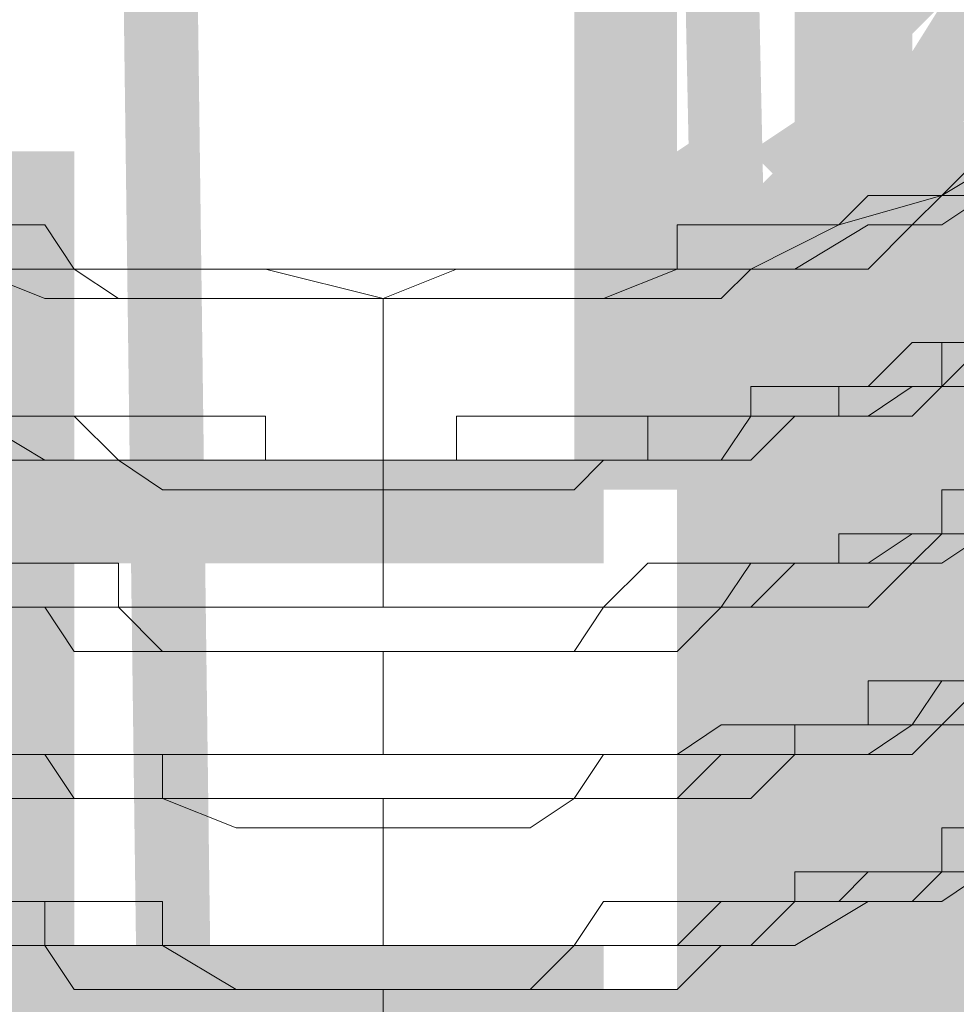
# Model space of a CAD drawing. Header units: millimetres. Extents: x -91 to 1961, y -1152 to 358.
# Tile 75 of 256: x 35.05 to 36.1, y 138.94 to 140.05. Entities that reach past the tile are written whole.
import ezdxf

# ---------------------------------------------------------------- set-up
doc = ezdxf.new("R2010")
doc.units = ezdxf.units.MM
doc.header["$MEASUREMENT"] = 0
doc.layers.get('0').update_dxf_attribs({"linetype": 'CONTINUOUS'})

msp = doc.modelspace()

# ---------------------------------------------------------------- hatches: boundary and pattern name
at = {"true_color": 0xaaaaaa}
h = msp.add_hatch(color=253, dxfattribs=at)
h.paths.add_polyline_path([(36.0508, 170.9911), (36.0508, 164.638), (35.9185, 164.638), (35.9185, 170.9911)])
h.paths.add_polyline_path([(36.0508, 161.4614), (36.0508, 155.1082), (35.9185, 155.1082), (35.9185, 161.4614)])
h.paths.add_polyline_path([(36.0508, 151.9316), (36.0508, 145.5785), (35.9185, 145.5785), (35.9185, 151.9316)])
h.paths.add_polyline_path([(36.0508, 142.4019), (36.0508, 136.0488), (35.9185, 136.0488), (35.9185, 142.4019)])
h.paths.add_polyline_path([(36.0508, 132.8722), (36.0508, 126.519), (35.9185, 126.519), (35.9185, 132.8722)])
h.paths.add_polyline_path([(36.0508, 123.3424), (36.0508, 116.9893), (35.9185, 116.9893), (35.9185, 123.3424)])
h.paths.add_polyline_path([(36.0508, 113.8127), (36.0508, 112.4561), (35.9185, 112.4561), (35.9185, 113.8127)])
h = msp.add_hatch(color=253, dxfattribs=at)
h.paths.add_polyline_path([(36.0508, 148.1098), (36.1667, 148.1098), (36.1667, 148.0767), (36.0508, 148.0767)])
h.paths.add_polyline_path([(33.5526, 170.4451), (33.718, 170.4451), (33.718, 170.3128), (33.5526, 170.3128)])
h.paths.add_polyline_path([(35.6703, 138.9606), (35.7861, 138.9606), (35.7861, 138.1665), (35.6703, 138.1665)])
h.paths.add_polyline_path([(34.9093, 141.9387), (35.7034, 141.9387), (35.7034, 141.8063), (34.9093, 141.8063)])
h.paths.add_polyline_path([(35.6703, 151.4188), (35.7861, 151.4188), (35.7861, 150.6577), (35.6703, 150.6577)])
h = msp.add_hatch(color=253, dxfattribs=at)
h.paths.add_polyline_path([(34.9093, 139.0103), (35.7034, 139.0103), (35.7034, 138.8779), (34.9093, 138.8779)])
h.paths.add_polyline_path([(35.6703, 169.9653), (35.7861, 169.9653), (35.7861, 169.2043), (35.6703, 169.2043)])
h.paths.add_polyline_path([(34.9093, 161.2959), (35.7034, 161.2959), (35.7034, 161.1636), (34.9093, 161.1636)])
h.paths.add_polyline_path([(34.8596, 155.1413), (34.992, 155.1413), (34.992, 154.3472), (34.8596, 154.3472)])
h.paths.add_polyline_path([(34.9093, 152.5273), (35.7034, 152.5273), (35.7034, 152.3949), (34.9093, 152.3949)])
h.paths.add_polyline_path([(34.9093, 168.7079), (35.7034, 168.7079), (35.7034, 168.5756), (34.9093, 168.5756)])
h.paths.add_polyline_path([(34.8596, 167.3016), (34.992, 167.3016), (34.992, 166.5406), (34.8596, 166.5406)])
h.paths.add_polyline_path([(35.6703, 142.6997), (35.7861, 142.6997), (35.7861, 141.889), (35.6703, 141.889)])
h.paths.add_polyline_path([(35.6703, 130.2085), (35.7861, 130.2085), (35.7861, 129.4309), (35.6703, 129.4309)])
h.paths.add_polyline_path([(35.6703, 132.8722), (35.7861, 132.8722), (35.7861, 132.1111), (35.6703, 132.1111)])
h.paths.add_polyline_path([(34.8596, 153.8343), (34.992, 153.8343), (34.992, 153.0236), (34.8596, 153.0236)])
h = msp.add_hatch(color=253, dxfattribs=at)
h.paths.add_polyline_path([(34.9093, 157.5568), (35.7034, 157.5568), (35.7034, 157.441), (34.9093, 157.441)])
h.paths.add_polyline_path([(34.9093, 135.8337), (35.7034, 135.8337), (35.7034, 135.7013), (34.9093, 135.7013)])
h.paths.add_polyline_path([(32.6923, 168.526), (33.4699, 168.526), (33.4699, 168.4101), (32.6923, 168.4101)])
h.paths.add_polyline_path([(34.9093, 139.5562), (35.7034, 139.5562), (35.7034, 139.4404), (34.9093, 139.4404)])
h.paths.add_polyline_path([(34.8596, 158.8804), (34.992, 158.8804), (34.992, 158.0697), (34.8596, 158.0697)])
h.paths.add_polyline_path([(35.6703, 127.8261), (35.7861, 127.8261), (35.7861, 127.065), (35.6703, 127.065)])
h = msp.add_hatch(color=253, dxfattribs=at)
h.paths.add_polyline_path([(34.9093, 146.4223), (35.7034, 146.4223), (35.7034, 146.2899), (34.9093, 146.2899)])
h.paths.add_polyline_path([(34.9093, 160.4852), (35.7034, 160.4852), (35.7034, 160.3529), (34.9093, 160.3529)])
h.paths.add_polyline_path([(35.6703, 156.2002), (35.7861, 156.2002), (35.7861, 155.406), (35.6703, 155.406)])
h.paths.add_polyline_path([(34.9093, 167.3513), (35.7034, 167.3513), (35.7034, 167.2189), (34.9093, 167.2189)])
h.paths.add_polyline_path([(35.6703, 140.3173), (35.7861, 140.3173), (35.7861, 139.5231), (35.6703, 139.5231)])
h.paths.add_polyline_path([(34.9093, 163.6618), (35.7034, 163.6618), (35.7034, 163.5295), (34.9093, 163.5295)])
h.paths.add_polyline_path([(34.8596, 166.2924), (34.992, 166.2924), (34.992, 165.4817), (34.8596, 165.4817)])
h = msp.add_hatch(color=253, dxfattribs=at)
h.paths.add_polyline_path([(35.8358, 138.9606), (35.9681, 138.9606), (35.9681, 138.7621), (35.8358, 138.7621)])
h.paths.add_polyline_path([(34.6942, 146.9352), (34.81, 146.9352), (34.81, 145.6943), (34.6942, 145.6943)])
h = msp.add_hatch(color=253, dxfattribs=at)
h.paths.add_polyline_path([(35.7861, 139.8209), (35.9185, 139.8209), (35.9185, 138.7621), (35.7861, 138.7621)])
h.paths.add_polyline_path([(34.9424, 146.4719), (35.1078, 146.4719), (35.1078, 146.3395), (34.9424, 146.3395)])
h.paths.add_polyline_path([(34.3137, 143.5435), (34.4295, 143.5435), (34.4295, 143.163), (34.3137, 143.163)])
h = msp.add_hatch(color=253, dxfattribs=at)
h.paths.add_polyline_path([(35.0747, 138.1168), (35.7861, 138.1168), (35.7861, 138.001), (35.0747, 138.001)])
h.paths.add_polyline_path([(36.299, 146.1245), (36.4314, 146.1245), (36.4314, 146.0914), (36.299, 146.0914)])
h.paths.add_polyline_path([(35.8358, 139.0103), (35.8689, 139.0103), (35.8689, 138.8779), (35.8358, 138.8779)])
h = msp.add_hatch(color=253, dxfattribs=at)
h.paths.add_polyline_path([(35.0747, 145.6943), (35.2071, 145.6943), (35.2071, 144.7347), (35.0747, 144.7347)])
h.paths.add_polyline_path([(34.992, 139.8209), (35.1078, 139.8209), (35.1078, 138.7621), (34.992, 138.7621)])
h.paths.add_polyline_path([(34.3467, 138.4146), (34.4791, 138.4146), (34.4791, 138.3319), (34.3467, 138.3319)])
h = msp.add_hatch(color=253, dxfattribs=at)
h.paths.add_polyline_path([(35.3725, 124.6991), (35.2898, 131.0026), (35.3725, 131.0523), (35.4883, 124.6991)])
h.paths.add_polyline_path([(35.2402, 134.1792), (35.1574, 140.5324), (35.2402, 140.582), (35.3229, 134.2288)])
h.paths.add_polyline_path([(35.1078, 143.7089), (35.0747, 145.2311), (35.2071, 145.2311), (35.2071, 143.7586)])
h = msp.add_hatch(color=253, dxfattribs=at)
h.paths.add_polyline_path([(36.0508, 124.6991), (35.9681, 131.0026), (36.0508, 131.0523), (36.1667, 124.6991)])
h.paths.add_polyline_path([(35.9185, 134.1792), (35.7861, 140.5324), (35.8689, 140.5324), (36.0012, 134.2288)])
h.paths.add_polyline_path([(35.753, 143.7089), (35.7034, 145.2311), (35.8358, 145.2311), (35.8358, 143.7089)])
h = msp.add_hatch(color=253, dxfattribs=at)
h.paths.add_polyline_path([(35.8689, 139.9037), (35.9185, 139.9368), (35.9681, 139.9037), (35.9185, 139.854)])
h.paths.add_polyline_path([(35.9185, 139.9368), (35.9681, 139.9864), (36.0012, 139.9368), (35.9681, 139.9037)])
h.paths.add_polyline_path([(35.9681, 139.9864), (36.0012, 140.0195), (35.9681, 140.0195), (35.9681, 140.0691), (36.0012, 140.1187), (36.0508, 140.1187), (36.0012, 140.0691), (36.0012, 140.1187), (36.0012, 140.1518), (36.0508, 140.1518), (36.0839, 140.2015), (36.1336, 140.1518), (36.0839, 140.1187), (36.1336, 140.1518), (36.1336, 140.1187), (36.1336, 140.0691), (36.0508, 139.9864), (36.0012, 139.9864), (36.0839, 140.0691), (36.0839, 140.0195), (36.0508, 139.9864), (36.0012, 139.9368)])
h.paths.add_polyline_path([(36.0508, 140.2015), (36.0508, 140.2346), (36.0508, 140.2842), (36.0508, 140.3173), (36.0839, 140.3173), (36.1336, 140.3669), (36.1667, 140.3173), (36.1336, 140.2842), (36.1667, 140.3173), (36.1667, 140.2842), (36.1667, 140.2346), (36.1667, 140.2015)])
h.paths.add_polyline_path([(36.0839, 140.3669), (36.0839, 140.4), (36.2163, 140.4), (36.2163, 140.3669)])
for points in [[(36.0012, 139.9368), (36.1667, 140.2015), (36.2659, 140.1518), (36.0839, 139.9037)], [(36.0012, 139.9368), (36.0012, 138.3319), (36.1336, 138.3319), (36.1336, 139.9368)], [(35.8689, 138.9606), (36.0508, 139.1757), (36.0839, 139.1426), (35.9185, 138.9275)]]:
    msp.add_hatch(color=253, dxfattribs=at).paths.add_polyline_path(points)
h = msp.add_hatch(color=253, dxfattribs=at)
h.paths.add_polyline_path([(35.8689, 139.8209), (35.8358, 139.8209), (35.9185, 139.9037), (35.9185, 139.854), (35.7861, 139.854), (35.7861, 139.9037), (35.8358, 139.9368), (35.8689, 139.9368)])
h.paths.add_polyline_path([(35.9185, 139.854), (35.9185, 139.8209), (35.7861, 139.8209), (35.7861, 139.854)])
h = msp.add_hatch(color=253, dxfattribs=at)
h.paths.add_polyline_path([(34.992, 139.8209), (34.992, 139.854), (35.1078, 139.854), (35.1078, 139.8209)])
h.paths.add_polyline_path([(34.992, 139.854), (34.992, 139.9037), (35.1078, 139.9037), (35.1078, 139.854)])
h = msp.add_hatch(color=253, dxfattribs=at)
h.paths.add_polyline_path([(35.8358, 139.1757), (35.8689, 139.1757), (35.8689, 139.0599), (35.8358, 139.0599)])
h.paths.add_polyline_path([(35.8689, 139.1757), (35.9185, 139.1757), (35.9185, 139.0599), (35.8689, 139.0599)])
h.paths.add_polyline_path([(35.9185, 139.1426), (35.9681, 139.1757), (36.0012, 139.1426), (35.9681, 139.093)])
h.paths.add_polyline_path([(35.9681, 139.2253), (36.0012, 139.2253), (36.0012, 139.093), (35.9681, 139.093)])
h.paths.add_polyline_path([(36.0012, 139.1757), (36.0508, 139.2253), (36.0839, 139.1757), (36.0508, 139.1426)])

# ---------------------------------------------------------------- linework, layer by layer
at = {"color": 7, "linetype": 'Continuous', "lineweight": 5}
for points in [[(36.0839, 139.854), (36.1667, 139.9037), (36.1667, 139.9037)], [(36.0839, 139.854), (36.1336, 139.9037), (36.1336, 139.9037)], [(35.9681, 139.8209), (36.0839, 139.854), (36.0839, 139.854)], [(35.9681, 139.8209), (36.0012, 139.854), (36.0012, 139.854)], [(36.0012, 139.854), (36.0508, 139.854), (36.0508, 139.854)], [(36.0508, 139.8209), (36.0839, 139.854), (36.0839, 139.854)], [(36.0508, 139.854), (36.0839, 139.854), (36.0839, 139.854)], [(36.0839, 139.854), (36.1336, 139.854), (36.1336, 139.854)], [(36.0839, 139.8209), (36.1336, 139.854), (36.1336, 139.854)], [(35.0251, 139.8209), (35.0747, 139.8209), (35.0747, 139.8209)], [(35.0747, 139.8209), (35.1078, 139.7713), (35.1078, 139.7713)], [(35.7861, 139.7713), (35.7861, 139.8209), (35.7861, 139.8209)], [(35.7861, 139.8209), (35.8358, 139.8209), (35.8358, 139.8209)], [(35.8358, 139.8209), (35.8689, 139.8209), (35.8689, 139.8209)], [(35.8689, 139.7713), (35.9681, 139.8209), (35.9681, 139.8209)], [(35.8689, 139.8209), (35.9185, 139.8209), (35.9185, 139.8209)], [(35.9185, 139.7713), (36.0012, 139.8209), (36.0012, 139.8209)], [(35.9185, 139.8209), (35.9681, 139.8209), (35.9681, 139.8209)], [(36.0012, 139.8209), (36.0508, 139.8209), (36.0508, 139.8209)], [(36.0012, 139.7713), (36.0508, 139.8209), (36.0508, 139.8209)], [(36.0508, 139.8209), (36.0839, 139.8209), (36.0839, 139.8209)], [(34.992, 139.7713), (35.0747, 139.7713), (35.0747, 139.7713)], [(34.992, 139.7713), (35.0747, 139.7382), (35.0747, 139.7382)], [(35.0251, 139.7713), (35.1078, 139.7713), (35.1078, 139.7713)], [(35.0747, 139.7713), (35.1078, 139.7713), (35.1078, 139.7713)], [(35.1078, 139.7713), (35.1574, 139.7382), (35.1574, 139.7382)], [(35.1078, 139.7713), (35.2402, 139.7713), (35.2402, 139.7713)], [(35.1078, 139.7713), (35.1574, 139.7713), (35.1574, 139.7713)], [(35.1574, 139.7713), (35.2071, 139.7713), (35.2071, 139.7713)], [(35.2071, 139.7713), (35.2402, 139.7713), (35.2402, 139.7713)], [(35.2402, 139.7713), (35.3229, 139.7713), (35.3229, 139.7713)], [(35.2402, 139.7713), (35.2898, 139.7713), (35.2898, 139.7713)], [(35.2898, 139.7713), (35.3229, 139.7713), (35.3229, 139.7713)], [(35.3229, 139.7713), (35.4552, 139.7382), (35.4552, 139.7382)], [(35.3229, 139.7713), (35.3725, 139.7713), (35.3725, 139.7713)], [(35.3725, 139.7713), (35.4056, 139.7713), (35.4056, 139.7713)], [(35.4056, 139.7713), (35.4552, 139.7713), (35.4552, 139.7713)], [(35.4552, 139.7382), (35.538, 139.7713), (35.538, 139.7713)], [(35.4552, 139.7713), (35.4883, 139.7713), (35.4883, 139.7713)], [(35.4883, 139.7713), (35.538, 139.7713), (35.538, 139.7713)], [(35.538, 139.7713), (35.6703, 139.7713), (35.6703, 139.7713)], [(35.538, 139.7713), (35.5876, 139.7713), (35.5876, 139.7713)], [(35.5876, 139.7713), (35.6207, 139.7713), (35.6207, 139.7713)], [(35.6207, 139.7713), (35.6703, 139.7713), (35.6703, 139.7713)], [(35.6703, 139.7713), (35.753, 139.7713), (35.753, 139.7713)], [(35.6703, 139.7713), (35.7034, 139.7713), (35.7034, 139.7713)], [(35.7034, 139.7382), (35.7861, 139.7713), (35.7861, 139.7713)], [(35.7034, 139.7713), (35.753, 139.7713), (35.753, 139.7713)], [(35.753, 139.7713), (35.8689, 139.7713), (35.8689, 139.7713)], [(35.753, 139.7713), (35.7861, 139.7713), (35.7861, 139.7713)], [(35.7861, 139.7713), (35.8358, 139.7713), (35.8358, 139.7713)], [(35.8358, 139.7713), (35.8689, 139.7713), (35.8689, 139.7713)], [(35.8358, 139.7382), (35.8689, 139.7713), (35.8689, 139.7713)], [(35.8689, 139.7713), (35.9185, 139.7713), (35.9185, 139.7713)], [(35.8689, 139.7713), (35.9185, 139.7713), (35.9185, 139.7713)], [(35.9185, 139.7713), (36.0012, 139.7713), (36.0012, 139.7713)], [(35.0747, 139.7382), (35.1078, 139.7382), (35.1078, 139.7382)], [(35.1078, 139.7382), (35.1574, 139.7382), (35.1574, 139.7382)], [(35.1574, 139.7382), (35.2071, 139.7382), (35.2071, 139.7382)], [(35.1574, 139.7382), (35.2071, 139.7382), (35.2071, 139.7382)], [(35.2071, 139.7382), (35.2898, 139.7382), (35.2898, 139.7382)], [(35.2071, 139.7382), (35.2898, 139.7382), (35.2898, 139.7382)], [(35.2898, 139.7382), (35.3229, 139.7382), (35.3229, 139.7382)], [(35.2898, 139.7382), (35.3229, 139.7382), (35.3229, 139.7382)], [(35.3229, 139.7382), (35.3725, 139.7382), (35.3725, 139.7382)], [(35.3229, 139.7382), (35.3725, 139.7382), (35.3725, 139.7382)], [(35.3725, 139.7382), (35.4552, 139.7382), (35.4552, 139.7382)], [(35.3725, 139.7382), (35.4552, 139.7382), (35.4552, 139.7382)], [(35.4552, 139.7382), (35.4883, 139.7382), (35.4883, 139.7382)], [(35.4552, 139.7382), (35.4883, 139.7382), (35.4883, 139.7382)], [(35.4552, 139.7382), (35.4552, 139.5562), (35.4552, 139.5562)], [(35.4883, 139.7382), (35.538, 139.7382), (35.538, 139.7382)], [(35.4883, 139.7382), (35.538, 139.7382), (35.538, 139.7382)], [(35.538, 139.7382), (35.6207, 139.7382), (35.6207, 139.7382)], [(35.538, 139.7382), (35.6207, 139.7382), (35.6207, 139.7382)], [(35.6207, 139.7382), (35.6703, 139.7382), (35.6703, 139.7382)], [(35.6207, 139.7382), (35.6703, 139.7382), (35.6703, 139.7382)], [(35.6703, 139.7382), (35.7034, 139.7382), (35.7034, 139.7382)], [(35.6703, 139.7382), (35.7034, 139.7382), (35.7034, 139.7382)], [(35.7034, 139.7382), (35.7861, 139.7382), (35.7861, 139.7382)], [(35.7861, 139.7382), (35.8358, 139.7382), (35.8358, 139.7382)], [(36.0508, 139.6886), (36.0012, 139.639), (36.0012, 139.639)], [(36.0839, 139.6886), (36.0508, 139.6886), (36.0508, 139.6886)], [(36.0839, 139.639), (36.0839, 139.6886), (36.0839, 139.6886)], [(36.0839, 139.6886), (36.1336, 139.6886), (36.1336, 139.6886)], [(36.0839, 139.639), (36.1336, 139.6886), (36.1336, 139.6886)], [(36.1336, 139.6886), (36.0839, 139.6886), (36.0839, 139.6886)], [(36.0839, 139.639), (36.0839, 139.6886), (36.0839, 139.6886)], [(36.0839, 139.6886), (36.1336, 139.6886), (36.1336, 139.6886)], [(35.9185, 139.639), (35.8689, 139.639), (35.8689, 139.639)], [(35.8689, 139.639), (35.8689, 139.6059), (35.8689, 139.6059)], [(35.9681, 139.639), (35.9185, 139.639), (35.9185, 139.639)], [(35.9681, 139.6059), (35.9681, 139.639), (35.9681, 139.639)], [(35.9681, 139.639), (36.0012, 139.639), (36.0012, 139.639)], [(36.0012, 139.639), (35.9681, 139.639), (35.9681, 139.639)], [(35.9681, 139.6059), (35.9681, 139.639), (35.9681, 139.639)], [(35.9681, 139.639), (36.0012, 139.639), (36.0012, 139.639)], [(36.0012, 139.639), (36.0508, 139.639), (36.0508, 139.639)], [(36.0012, 139.6059), (36.0508, 139.639), (36.0508, 139.639)], [(36.0012, 139.639), (36.0508, 139.639), (36.0508, 139.639)], [(36.0508, 139.639), (36.0839, 139.639), (36.0839, 139.639)], [(36.0508, 139.639), (36.0839, 139.639), (36.0839, 139.639)], [(36.0508, 139.6059), (36.0839, 139.639), (36.0839, 139.639)], [(36.0508, 139.639), (36.0839, 139.639), (36.0839, 139.639)], [(36.0839, 139.639), (36.1336, 139.639), (36.1336, 139.639)], [(34.992, 139.6059), (35.0747, 139.5562), (35.0747, 139.5562)], [(35.0251, 139.6059), (35.0747, 139.6059), (35.0747, 139.6059)], [(35.0251, 139.6059), (35.0747, 139.6059), (35.0747, 139.6059)], [(35.0747, 139.6059), (35.1078, 139.6059), (35.1078, 139.6059)], [(35.0747, 139.6059), (35.1078, 139.6059), (35.1078, 139.6059)], [(35.1078, 139.6059), (35.1574, 139.5562), (35.1574, 139.5562)], [(35.1078, 139.6059), (35.1574, 139.5562), (35.1574, 139.5562)], [(35.5876, 139.6059), (35.538, 139.6059), (35.538, 139.6059)], [(35.538, 139.6059), (35.538, 139.5562), (35.538, 139.5562)], [(35.6207, 139.6059), (35.5876, 139.6059), (35.5876, 139.6059)], [(35.6703, 139.6059), (35.6207, 139.6059), (35.6207, 139.6059)], [(35.7034, 139.6059), (35.6703, 139.6059), (35.6703, 139.6059)], [(35.753, 139.6059), (35.7034, 139.6059), (35.7034, 139.6059)], [(35.753, 139.5562), (35.753, 139.6059), (35.753, 139.6059)], [(35.753, 139.6059), (35.7861, 139.6059), (35.7861, 139.6059)], [(35.7861, 139.6059), (35.753, 139.6059), (35.753, 139.6059)], [(35.753, 139.5562), (35.753, 139.6059), (35.753, 139.6059)], [(35.753, 139.6059), (35.7861, 139.6059), (35.7861, 139.6059)], [(35.7861, 139.6059), (35.8358, 139.6059), (35.8358, 139.6059)], [(35.8358, 139.6059), (35.7861, 139.6059), (35.7861, 139.6059)], [(35.7861, 139.6059), (35.8358, 139.6059), (35.8358, 139.6059)], [(35.8358, 139.6059), (35.8689, 139.6059), (35.8689, 139.6059)], [(35.8358, 139.5562), (35.8689, 139.6059), (35.8689, 139.6059)], [(35.8689, 139.6059), (35.8358, 139.6059), (35.8358, 139.6059)], [(35.8358, 139.6059), (35.8689, 139.6059), (35.8689, 139.6059)], [(35.8689, 139.6059), (35.9185, 139.6059), (35.9185, 139.6059)], [(35.8689, 139.6059), (35.9185, 139.6059), (35.9185, 139.6059)], [(35.8689, 139.5562), (35.9185, 139.6059), (35.9185, 139.6059)], [(35.8689, 139.6059), (35.9185, 139.6059), (35.9185, 139.6059)], [(35.9185, 139.6059), (35.9681, 139.6059), (35.9681, 139.6059)], [(35.9185, 139.6059), (36.0012, 139.6059), (36.0012, 139.6059)], [(35.9185, 139.6059), (36.0012, 139.6059), (36.0012, 139.6059)], [(35.9185, 139.6059), (35.9681, 139.6059), (35.9681, 139.6059)], [(36.0012, 139.6059), (36.0508, 139.6059), (36.0508, 139.6059)], [(34.992, 139.5562), (35.0747, 139.5562), (35.0747, 139.5562)], [(35.0747, 139.5562), (35.1078, 139.5562), (35.1078, 139.5562)], [(35.0747, 139.5562), (35.1078, 139.5562), (35.1078, 139.5562)], [(35.1078, 139.5562), (35.1574, 139.5562), (35.1574, 139.5562)], [(35.1078, 139.5562), (35.1574, 139.5562), (35.1574, 139.5562)], [(35.1574, 139.5562), (35.2071, 139.5562), (35.2071, 139.5562)], [(35.1574, 139.5562), (35.2071, 139.5562), (35.2071, 139.5562)], [(35.1574, 139.5562), (35.2071, 139.5562), (35.2071, 139.5562)], [(35.1574, 139.5562), (35.2071, 139.5231), (35.2071, 139.5231)], [(35.2071, 139.5562), (35.2402, 139.5562), (35.2402, 139.5562)], [(35.2071, 139.5562), (35.2898, 139.5562), (35.2898, 139.5562)], [(35.2071, 139.5562), (35.2402, 139.5562), (35.2402, 139.5562)], [(35.2402, 139.5562), (35.2898, 139.5562), (35.2898, 139.5562)], [(35.2402, 139.5562), (35.2898, 139.5562), (35.2898, 139.5562)], [(35.2898, 139.5562), (35.3229, 139.5562), (35.3229, 139.5562)], [(35.2898, 139.5562), (35.3229, 139.5562), (35.3229, 139.5562)], [(35.2898, 139.5562), (35.3229, 139.5562), (35.3229, 139.5562)], [(35.3229, 139.5562), (35.3725, 139.5562), (35.3725, 139.5562)], [(35.3229, 139.5562), (35.3725, 139.5562), (35.3725, 139.5562)], [(35.3229, 139.5562), (35.3725, 139.5562), (35.3725, 139.5562)], [(35.3725, 139.5562), (35.4056, 139.5562), (35.4056, 139.5562)], [(35.3725, 139.5562), (35.4552, 139.5562), (35.4552, 139.5562)], [(35.3725, 139.5562), (35.4056, 139.5562), (35.4056, 139.5562)], [(35.4056, 139.5562), (35.4552, 139.5562), (35.4552, 139.5562)], [(35.4056, 139.5562), (35.4552, 139.5562), (35.4552, 139.5562)], [(35.4552, 139.5562), (35.4883, 139.5562), (35.4883, 139.5562)], [(35.4552, 139.5231), (35.4552, 139.5562), (35.4552, 139.5562)], [(35.4552, 139.5562), (35.4883, 139.5562), (35.4883, 139.5562)], [(35.4883, 139.5562), (35.4552, 139.5562), (35.4552, 139.5562)], [(35.4552, 139.5562), (35.4883, 139.5562), (35.4883, 139.5562)], [(35.4883, 139.5562), (35.538, 139.5562), (35.538, 139.5562)], [(35.4883, 139.5562), (35.538, 139.5562), (35.538, 139.5562)], [(35.538, 139.5562), (35.4883, 139.5562), (35.4883, 139.5562)], [(35.4883, 139.5562), (35.538, 139.5562), (35.538, 139.5562)], [(35.538, 139.5562), (35.5876, 139.5562), (35.5876, 139.5562)], [(35.538, 139.5562), (35.6207, 139.5562), (35.6207, 139.5562)], [(35.538, 139.5562), (35.5876, 139.5562), (35.5876, 139.5562)], [(35.5876, 139.5562), (35.6207, 139.5562), (35.6207, 139.5562)], [(35.5876, 139.5562), (35.6207, 139.5562), (35.6207, 139.5562)], [(35.6207, 139.5562), (35.6703, 139.5562), (35.6703, 139.5562)], [(35.6207, 139.5562), (35.6703, 139.5562), (35.6703, 139.5562)], [(35.6207, 139.5562), (35.6703, 139.5562), (35.6703, 139.5562)], [(35.6703, 139.5562), (35.7034, 139.5562), (35.7034, 139.5562)], [(35.6703, 139.5562), (35.7034, 139.5562), (35.7034, 139.5562)], [(35.6703, 139.5231), (35.7034, 139.5562), (35.7034, 139.5562)], [(35.6703, 139.5562), (35.7034, 139.5562), (35.7034, 139.5562)], [(35.7034, 139.5562), (35.753, 139.5562), (35.753, 139.5562)], [(35.7034, 139.5562), (35.7861, 139.5562), (35.7861, 139.5562)], [(35.7034, 139.5562), (35.7861, 139.5562), (35.7861, 139.5562)], [(35.7034, 139.5562), (35.753, 139.5562), (35.753, 139.5562)], [(35.7861, 139.5562), (35.8358, 139.5562), (35.8358, 139.5562)], [(35.7861, 139.5562), (35.8358, 139.5562), (35.8358, 139.5562)], [(35.8358, 139.5562), (35.8689, 139.5562), (35.8689, 139.5562)], [(35.2071, 139.5231), (35.2898, 139.5231), (35.2898, 139.5231)], [(35.2898, 139.5231), (35.3229, 139.5231), (35.3229, 139.5231)], [(35.3229, 139.5231), (35.3725, 139.5231), (35.3725, 139.5231)], [(35.3725, 139.5231), (35.4552, 139.5231), (35.4552, 139.5231)], [(35.4552, 139.5231), (35.4552, 139.3908), (35.4552, 139.3908)], [(35.4552, 139.5231), (35.4883, 139.5231), (35.4883, 139.5231)], [(35.4883, 139.5231), (35.538, 139.5231), (35.538, 139.5231)], [(35.538, 139.5231), (35.6207, 139.5231), (35.6207, 139.5231)], [(35.6207, 139.5231), (35.6703, 139.5231), (35.6703, 139.5231)], [(36.1336, 139.5231), (36.0839, 139.5231), (36.0839, 139.5231)], [(36.0839, 139.5231), (36.0839, 139.4735), (36.0839, 139.4735)], [(36.0012, 139.4735), (35.9681, 139.4735), (35.9681, 139.4735)], [(35.9681, 139.4735), (35.9681, 139.4404), (35.9681, 139.4404)], [(36.0508, 139.4735), (36.0012, 139.4735), (36.0012, 139.4735)], [(36.0012, 139.4404), (36.0508, 139.4735), (36.0508, 139.4735)], [(36.0012, 139.4404), (36.0508, 139.4735), (36.0508, 139.4735)], [(36.0839, 139.4735), (36.0508, 139.4735), (36.0508, 139.4735)], [(36.0508, 139.4404), (36.0839, 139.4735), (36.0839, 139.4735)], [(36.0508, 139.4735), (36.0839, 139.4735), (36.0839, 139.4735)], [(36.0508, 139.4735), (36.0839, 139.4735), (36.0839, 139.4735)], [(36.0839, 139.4735), (36.1336, 139.4735), (36.1336, 139.4735)], [(36.0839, 139.4735), (36.1336, 139.4735), (36.1336, 139.4735)], [(36.0839, 139.4404), (36.1336, 139.4735), (36.1336, 139.4735)], [(36.0839, 139.4735), (36.1336, 139.4735), (36.1336, 139.4735)], [(35.753, 139.4404), (35.7034, 139.3908), (35.7034, 139.3908)], [(35.7861, 139.4404), (35.753, 139.4404), (35.753, 139.4404)], [(35.8358, 139.4404), (35.7861, 139.4404), (35.7861, 139.4404)], [(35.8689, 139.4404), (35.8358, 139.4404), (35.8358, 139.4404)], [(35.8358, 139.3908), (35.8689, 139.4404), (35.8689, 139.4404)], [(35.8358, 139.3908), (35.8689, 139.4404), (35.8689, 139.4404)], [(35.9185, 139.4404), (35.8689, 139.4404), (35.8689, 139.4404)], [(35.8689, 139.3908), (35.9185, 139.4404), (35.9185, 139.4404)], [(35.8689, 139.4404), (35.9185, 139.4404), (35.9185, 139.4404)], [(35.8689, 139.4404), (35.9185, 139.4404), (35.9185, 139.4404)], [(35.9681, 139.4404), (35.9185, 139.4404), (35.9185, 139.4404)], [(35.9185, 139.4404), (36.0012, 139.4404), (36.0012, 139.4404)], [(35.9185, 139.4404), (35.9681, 139.4404), (35.9681, 139.4404)], [(35.9185, 139.4404), (35.9681, 139.4404), (35.9681, 139.4404)], [(35.9681, 139.4404), (36.0012, 139.4404), (36.0012, 139.4404)], [(35.9681, 139.4404), (36.0012, 139.4404), (36.0012, 139.4404)], [(36.0012, 139.4404), (36.0508, 139.4404), (36.0508, 139.4404)], [(36.0012, 139.3908), (36.0508, 139.4404), (36.0508, 139.4404)], [(36.0508, 139.4404), (36.0839, 139.4404), (36.0839, 139.4404)], [(34.992, 139.3908), (35.0747, 139.3908), (35.0747, 139.3908)], [(34.992, 139.3908), (35.0747, 139.3908), (35.0747, 139.3908)], [(35.0251, 139.3908), (35.0747, 139.3908), (35.0747, 139.3908)], [(35.0251, 139.3908), (35.0747, 139.3908), (35.0747, 139.3908)], [(35.0747, 139.3908), (35.1078, 139.3908), (35.1078, 139.3908)], [(35.0747, 139.3908), (35.1078, 139.3908), (35.1078, 139.3908)], [(35.0747, 139.3908), (35.1078, 139.3411), (35.1078, 139.3411)], [(35.0747, 139.3908), (35.1078, 139.3908), (35.1078, 139.3908)], [(35.1078, 139.3908), (35.1574, 139.3908), (35.1574, 139.3908)], [(35.1078, 139.3908), (35.1574, 139.3908), (35.1574, 139.3908)], [(35.1078, 139.3908), (35.1574, 139.3908), (35.1574, 139.3908)], [(35.1574, 139.3908), (35.2071, 139.3411), (35.2071, 139.3411)], [(35.1574, 139.3908), (35.2071, 139.3908), (35.2071, 139.3908)], [(35.1574, 139.3908), (35.2071, 139.3908), (35.2071, 139.3908)], [(35.2071, 139.3908), (35.2402, 139.3908), (35.2402, 139.3908)], [(35.2071, 139.3908), (35.2402, 139.3908), (35.2402, 139.3908)], [(35.2402, 139.3908), (35.2898, 139.3908), (35.2898, 139.3908)], [(35.2402, 139.3908), (35.2898, 139.3908), (35.2898, 139.3908)], [(35.2898, 139.3908), (35.3229, 139.3908), (35.3229, 139.3908)], [(35.2898, 139.3908), (35.3229, 139.3908), (35.3229, 139.3908)], [(35.3229, 139.3908), (35.3725, 139.3908), (35.3725, 139.3908)], [(35.3229, 139.3908), (35.3725, 139.3908), (35.3725, 139.3908)], [(35.3725, 139.3908), (35.4056, 139.3908), (35.4056, 139.3908)], [(35.3725, 139.3908), (35.4056, 139.3908), (35.4056, 139.3908)], [(35.4056, 139.3908), (35.4552, 139.3908), (35.4552, 139.3908)], [(35.4056, 139.3908), (35.4552, 139.3908), (35.4552, 139.3908)], [(35.4883, 139.3908), (35.4552, 139.3908), (35.4552, 139.3908)], [(35.4552, 139.3908), (35.4883, 139.3908), (35.4883, 139.3908)], [(35.4552, 139.3908), (35.4883, 139.3908), (35.4883, 139.3908)], [(35.538, 139.3908), (35.4883, 139.3908), (35.4883, 139.3908)], [(35.4883, 139.3908), (35.538, 139.3908), (35.538, 139.3908)], [(35.4883, 139.3908), (35.538, 139.3908), (35.538, 139.3908)], [(35.5876, 139.3908), (35.538, 139.3908), (35.538, 139.3908)], [(35.538, 139.3908), (35.5876, 139.3908), (35.5876, 139.3908)], [(35.538, 139.3908), (35.5876, 139.3908), (35.5876, 139.3908)], [(35.6207, 139.3908), (35.5876, 139.3908), (35.5876, 139.3908)], [(35.5876, 139.3908), (35.6207, 139.3908), (35.6207, 139.3908)], [(35.5876, 139.3908), (35.6207, 139.3908), (35.6207, 139.3908)], [(35.6703, 139.3908), (35.6207, 139.3908), (35.6207, 139.3908)], [(35.6207, 139.3908), (35.6703, 139.3908), (35.6703, 139.3908)], [(35.6207, 139.3908), (35.6703, 139.3908), (35.6703, 139.3908)], [(35.7034, 139.3908), (35.6703, 139.3908), (35.6703, 139.3908)], [(35.6703, 139.3411), (35.7034, 139.3908), (35.7034, 139.3908)], [(35.6703, 139.3908), (35.7034, 139.3908), (35.7034, 139.3908)], [(35.6703, 139.3908), (35.7034, 139.3908), (35.7034, 139.3908)], [(35.7034, 139.3908), (35.7861, 139.3908), (35.7861, 139.3908)], [(35.7034, 139.3908), (35.753, 139.3908), (35.753, 139.3908)], [(35.7034, 139.3908), (35.753, 139.3908), (35.753, 139.3908)], [(35.753, 139.3908), (35.7861, 139.3908), (35.7861, 139.3908)], [(35.753, 139.3908), (35.7861, 139.3908), (35.7861, 139.3908)], [(35.7861, 139.3908), (35.8358, 139.3908), (35.8358, 139.3908)], [(35.7861, 139.3908), (35.8358, 139.3908), (35.8358, 139.3908)], [(35.7861, 139.3411), (35.8358, 139.3908), (35.8358, 139.3908)], [(35.7861, 139.3908), (35.8358, 139.3908), (35.8358, 139.3908)], [(35.8358, 139.3908), (35.8689, 139.3908), (35.8689, 139.3908)], [(35.8358, 139.3908), (35.8689, 139.3908), (35.8689, 139.3908)], [(35.8689, 139.3908), (35.9185, 139.3908), (35.9185, 139.3908)], [(35.9185, 139.3908), (36.0012, 139.3908), (36.0012, 139.3908)], [(35.1078, 139.3411), (35.1574, 139.3411), (35.1574, 139.3411)], [(35.1574, 139.3411), (35.2071, 139.3411), (35.2071, 139.3411)], [(35.2071, 139.3411), (35.2898, 139.3411), (35.2898, 139.3411)], [(35.2071, 139.3411), (35.2898, 139.3411), (35.2898, 139.3411)], [(35.2898, 139.3411), (35.3229, 139.3411), (35.3229, 139.3411)], [(35.2898, 139.3411), (35.3229, 139.3411), (35.3229, 139.3411)], [(35.3229, 139.3411), (35.3725, 139.3411), (35.3725, 139.3411)], [(35.3229, 139.3411), (35.3725, 139.3411), (35.3725, 139.3411)], [(35.3725, 139.3411), (35.4552, 139.3411), (35.4552, 139.3411)], [(35.3725, 139.3411), (35.4552, 139.3411), (35.4552, 139.3411)], [(35.4552, 139.3411), (35.4552, 139.2253), (35.4552, 139.2253)], [(35.4552, 139.3411), (35.4883, 139.3411), (35.4883, 139.3411)], [(35.4552, 139.3411), (35.4883, 139.3411), (35.4883, 139.3411)], [(35.4883, 139.3411), (35.538, 139.3411), (35.538, 139.3411)], [(35.4883, 139.3411), (35.538, 139.3411), (35.538, 139.3411)], [(35.538, 139.3411), (35.6207, 139.3411), (35.6207, 139.3411)], [(35.538, 139.3411), (35.6207, 139.3411), (35.6207, 139.3411)], [(35.6207, 139.3411), (35.6703, 139.3411), (35.6703, 139.3411)], [(35.6207, 139.3411), (35.6703, 139.3411), (35.6703, 139.3411)], [(35.6703, 139.3411), (35.7034, 139.3411), (35.7034, 139.3411)], [(35.7034, 139.3411), (35.7861, 139.3411), (35.7861, 139.3411)], [(36.0508, 139.3081), (36.0012, 139.3081), (36.0012, 139.3081)], [(36.0012, 139.3081), (36.0012, 139.2584), (36.0012, 139.2584)], [(36.0508, 139.2584), (36.0839, 139.3081), (36.0839, 139.3081)], [(36.0508, 139.2584), (36.0839, 139.3081), (36.0839, 139.3081)], [(36.0839, 139.3081), (36.0508, 139.3081), (36.0508, 139.3081)], [(36.0839, 139.3081), (36.1336, 139.3081), (36.1336, 139.3081)], [(36.0839, 139.3081), (36.1336, 139.3081), (36.1336, 139.3081)], [(36.1336, 139.3081), (36.0839, 139.3081), (36.0839, 139.3081)], [(36.0839, 139.2584), (36.1336, 139.3081), (36.1336, 139.3081)], [(35.8358, 139.2584), (35.7861, 139.2253), (35.7861, 139.2253)], [(35.8689, 139.2584), (35.8358, 139.2584), (35.8358, 139.2584)], [(35.9185, 139.2584), (35.8689, 139.2584), (35.8689, 139.2584)], [(35.9185, 139.2253), (35.9185, 139.2584), (35.9185, 139.2584)], [(35.9185, 139.2584), (35.9681, 139.2584), (35.9681, 139.2584)], [(35.9185, 139.2253), (35.9185, 139.2584), (35.9185, 139.2584)], [(35.9185, 139.2584), (35.9681, 139.2584), (35.9681, 139.2584)], [(35.9681, 139.2584), (35.9185, 139.2584), (35.9185, 139.2584)], [(35.9681, 139.2584), (36.0012, 139.2584), (36.0012, 139.2584)], [(35.9681, 139.2584), (36.0012, 139.2584), (36.0012, 139.2584)], [(36.0012, 139.2584), (35.9681, 139.2584), (35.9681, 139.2584)], [(36.0012, 139.2584), (36.0508, 139.2584), (36.0508, 139.2584)], [(36.0012, 139.2584), (36.0508, 139.2584), (36.0508, 139.2584)], [(36.0012, 139.2253), (36.0508, 139.2584), (36.0508, 139.2584)], [(36.0508, 139.2253), (36.0839, 139.2584), (36.0839, 139.2584)], [(36.0508, 139.2584), (36.0839, 139.2584), (36.0839, 139.2584)], [(36.0839, 139.2584), (36.1336, 139.2584), (36.1336, 139.2584)], [(34.992, 139.2253), (35.0747, 139.2253), (35.0747, 139.2253)], [(35.0747, 139.2253), (35.0251, 139.2253), (35.0251, 139.2253)], [(35.0251, 139.2253), (35.0747, 139.2253), (35.0747, 139.2253)], [(35.0251, 139.2253), (35.0747, 139.2253), (35.0747, 139.2253)], [(35.1078, 139.2253), (35.0747, 139.2253), (35.0747, 139.2253)], [(35.0747, 139.2253), (35.1078, 139.2253), (35.1078, 139.2253)], [(35.0747, 139.2253), (35.1078, 139.2253), (35.1078, 139.2253)], [(35.0747, 139.2253), (35.1078, 139.1757), (35.1078, 139.1757)], [(35.1574, 139.2253), (35.1078, 139.2253), (35.1078, 139.2253)], [(35.1078, 139.2253), (35.1574, 139.2253), (35.1574, 139.2253)], [(35.1078, 139.2253), (35.1574, 139.2253), (35.1574, 139.2253)], [(35.2071, 139.2253), (35.1574, 139.2253), (35.1574, 139.2253)], [(35.1574, 139.2253), (35.2071, 139.2253), (35.2071, 139.2253)], [(35.1574, 139.2253), (35.2071, 139.2253), (35.2071, 139.2253)], [(35.2402, 139.2253), (35.2071, 139.2253), (35.2071, 139.2253)], [(35.2071, 139.2253), (35.2071, 139.1757), (35.2071, 139.1757)], [(35.2071, 139.2253), (35.2071, 139.1757), (35.2071, 139.1757)], [(35.2898, 139.2253), (35.2402, 139.2253), (35.2402, 139.2253)], [(35.3229, 139.2253), (35.2898, 139.2253), (35.2898, 139.2253)], [(35.3725, 139.2253), (35.3229, 139.2253), (35.3229, 139.2253)], [(35.4056, 139.2253), (35.3725, 139.2253), (35.3725, 139.2253)], [(35.4552, 139.2253), (35.4056, 139.2253), (35.4056, 139.2253)], [(35.4883, 139.2253), (35.4552, 139.2253), (35.4552, 139.2253)], [(35.538, 139.2253), (35.4883, 139.2253), (35.4883, 139.2253)], [(35.5876, 139.2253), (35.538, 139.2253), (35.538, 139.2253)], [(35.6207, 139.2253), (35.5876, 139.2253), (35.5876, 139.2253)], [(35.6703, 139.2253), (35.6207, 139.2253), (35.6207, 139.2253)], [(35.6703, 139.1757), (35.7034, 139.2253), (35.7034, 139.2253)], [(35.6703, 139.1757), (35.7034, 139.2253), (35.7034, 139.2253)], [(35.7034, 139.2253), (35.6703, 139.2253), (35.6703, 139.2253)], [(35.7034, 139.2253), (35.753, 139.2253), (35.753, 139.2253)], [(35.7034, 139.2253), (35.753, 139.2253), (35.753, 139.2253)], [(35.753, 139.2253), (35.7034, 139.2253), (35.7034, 139.2253)], [(35.753, 139.2253), (35.7861, 139.2253), (35.7861, 139.2253)], [(35.753, 139.2253), (35.7861, 139.2253), (35.7861, 139.2253)], [(35.7861, 139.2253), (35.753, 139.2253), (35.753, 139.2253)], [(35.7861, 139.2253), (35.8358, 139.2253), (35.8358, 139.2253)], [(35.7861, 139.2253), (35.8358, 139.2253), (35.8358, 139.2253)], [(35.7861, 139.1757), (35.8358, 139.2253), (35.8358, 139.2253)], [(35.8358, 139.2253), (35.8689, 139.2253), (35.8689, 139.2253)], [(35.8358, 139.2253), (35.8689, 139.2253), (35.8689, 139.2253)], [(35.8358, 139.2253), (35.8689, 139.2253), (35.8689, 139.2253)], [(35.8689, 139.2253), (35.9185, 139.2253), (35.9185, 139.2253)], [(35.8689, 139.2253), (35.9185, 139.2253), (35.9185, 139.2253)], [(35.8689, 139.1757), (35.9185, 139.2253), (35.9185, 139.2253)], [(35.8689, 139.2253), (35.9185, 139.2253), (35.9185, 139.2253)], [(35.9185, 139.2253), (36.0012, 139.2253), (36.0012, 139.2253)], [(35.9185, 139.2253), (36.0012, 139.2253), (36.0012, 139.2253)], [(36.0012, 139.2253), (36.0508, 139.2253), (36.0508, 139.2253)], [(34.992, 139.1757), (35.0747, 139.1757), (35.0747, 139.1757)], [(35.0747, 139.1757), (35.1078, 139.1757), (35.1078, 139.1757)], [(35.1078, 139.1757), (35.1574, 139.1757), (35.1574, 139.1757)], [(35.1078, 139.1757), (35.1574, 139.1757), (35.1574, 139.1757)], [(35.1574, 139.1757), (35.2071, 139.1757), (35.2071, 139.1757)], [(35.1574, 139.1757), (35.2071, 139.1757), (35.2071, 139.1757)], [(35.2071, 139.1757), (35.2402, 139.1757), (35.2402, 139.1757)], [(35.2071, 139.1757), (35.2402, 139.1757), (35.2402, 139.1757)], [(35.2071, 139.1757), (35.2898, 139.1757), (35.2898, 139.1757)], [(35.2071, 139.1757), (35.2898, 139.1426), (35.2898, 139.1426)], [(35.2402, 139.1757), (35.2898, 139.1757), (35.2898, 139.1757)], [(35.2402, 139.1757), (35.2898, 139.1757), (35.2898, 139.1757)], [(35.2898, 139.1757), (35.3229, 139.1757), (35.3229, 139.1757)], [(35.2898, 139.1757), (35.3229, 139.1757), (35.3229, 139.1757)], [(35.2898, 139.1757), (35.3229, 139.1757), (35.3229, 139.1757)], [(35.3229, 139.1757), (35.3725, 139.1757), (35.3725, 139.1757)], [(35.3229, 139.1757), (35.3725, 139.1757), (35.3725, 139.1757)], [(35.3229, 139.1757), (35.3725, 139.1757), (35.3725, 139.1757)], [(35.3725, 139.1757), (35.4056, 139.1757), (35.4056, 139.1757)], [(35.3725, 139.1757), (35.4056, 139.1757), (35.4056, 139.1757)], [(35.3725, 139.1757), (35.4552, 139.1757), (35.4552, 139.1757)], [(35.4056, 139.1757), (35.4552, 139.1757), (35.4552, 139.1757)], [(35.4056, 139.1757), (35.4552, 139.1757), (35.4552, 139.1757)], [(35.4552, 139.1757), (35.4883, 139.1757), (35.4883, 139.1757)], [(35.4552, 139.1757), (35.4883, 139.1757), (35.4883, 139.1757)], [(35.4552, 139.1426), (35.4552, 139.1757), (35.4552, 139.1757)], [(35.4552, 139.1757), (35.4883, 139.1757), (35.4883, 139.1757)], [(35.4883, 139.1757), (35.538, 139.1757), (35.538, 139.1757)], [(35.4883, 139.1757), (35.538, 139.1757), (35.538, 139.1757)], [(35.4883, 139.1757), (35.538, 139.1757), (35.538, 139.1757)], [(35.538, 139.1757), (35.5876, 139.1757), (35.5876, 139.1757)], [(35.538, 139.1757), (35.5876, 139.1757), (35.5876, 139.1757)], [(35.538, 139.1757), (35.6207, 139.1757), (35.6207, 139.1757)], [(35.5876, 139.1757), (35.6207, 139.1757), (35.6207, 139.1757)], [(35.5876, 139.1757), (35.6207, 139.1757), (35.6207, 139.1757)], [(35.6207, 139.1757), (35.6703, 139.1757), (35.6703, 139.1757)], [(35.6207, 139.1757), (35.6703, 139.1757), (35.6703, 139.1757)], [(35.6207, 139.1426), (35.6703, 139.1757), (35.6703, 139.1757)], [(35.6207, 139.1757), (35.6703, 139.1757), (35.6703, 139.1757)], [(35.6703, 139.1757), (35.7034, 139.1757), (35.7034, 139.1757)], [(35.6703, 139.1757), (35.7034, 139.1757), (35.7034, 139.1757)], [(35.7034, 139.1757), (35.7861, 139.1757), (35.7861, 139.1757)], [(35.7034, 139.1757), (35.7861, 139.1757), (35.7861, 139.1757)], [(35.7861, 139.1757), (35.8358, 139.1757), (35.8358, 139.1757)], [(35.8358, 139.1757), (35.8689, 139.1757), (35.8689, 139.1757)], [(35.2898, 139.1426), (35.3229, 139.1426), (35.3229, 139.1426)], [(35.3229, 139.1426), (35.3725, 139.1426), (35.3725, 139.1426)], [(35.3725, 139.1426), (35.4552, 139.1426), (35.4552, 139.1426)], [(35.4552, 139.1426), (35.4883, 139.1426), (35.4883, 139.1426)], [(35.4552, 139.1426), (35.4552, 139.0103), (35.4552, 139.0103)], [(35.4883, 139.1426), (35.538, 139.1426), (35.538, 139.1426)], [(35.538, 139.1426), (35.6207, 139.1426), (35.6207, 139.1426)], [(36.1336, 139.1426), (36.0839, 139.1426), (36.0839, 139.1426)], [(36.0839, 139.1426), (36.0839, 139.093), (36.0839, 139.093)], [(35.9681, 139.093), (35.9185, 139.093), (35.9185, 139.093)], [(35.9185, 139.093), (35.9185, 139.0599), (35.9185, 139.0599)], [(35.9681, 139.0599), (36.0012, 139.093), (36.0012, 139.093)], [(35.9681, 139.0599), (36.0012, 139.093), (36.0012, 139.093)], [(36.0012, 139.093), (35.9681, 139.093), (35.9681, 139.093)], [(36.0012, 139.093), (36.0508, 139.093), (36.0508, 139.093)], [(36.0012, 139.093), (36.0508, 139.093), (36.0508, 139.093)], [(36.0508, 139.093), (36.0012, 139.093), (36.0012, 139.093)], [(36.0508, 139.0599), (36.0839, 139.093), (36.0839, 139.093)], [(36.0508, 139.093), (36.0839, 139.093), (36.0839, 139.093)], [(36.0508, 139.093), (36.0839, 139.093), (36.0839, 139.093)], [(36.0839, 139.093), (36.0508, 139.093), (36.0508, 139.093)], [(36.0839, 139.093), (36.1336, 139.093), (36.1336, 139.093)], [(36.0839, 139.093), (36.1336, 139.093), (36.1336, 139.093)], [(36.0839, 139.0599), (36.1336, 139.093), (36.1336, 139.093)], [(36.0839, 139.093), (36.1336, 139.093), (36.1336, 139.093)], [(35.0251, 139.0599), (35.0747, 139.0599), (35.0747, 139.0599)], [(35.0251, 139.0599), (35.0747, 139.0599), (35.0747, 139.0599)], [(35.0747, 139.0599), (35.0747, 139.0103), (35.0747, 139.0103)], [(35.0747, 139.0599), (35.0747, 139.0103), (35.0747, 139.0103)], [(35.7034, 139.0599), (35.6703, 139.0103), (35.6703, 139.0103)], [(35.753, 139.0599), (35.7034, 139.0599), (35.7034, 139.0599)], [(35.7861, 139.0599), (35.753, 139.0599), (35.753, 139.0599)], [(35.7861, 139.0103), (35.8358, 139.0599), (35.8358, 139.0599)], [(35.7861, 139.0103), (35.8358, 139.0599), (35.8358, 139.0599)], [(35.8358, 139.0599), (35.7861, 139.0599), (35.7861, 139.0599)], [(35.8358, 139.0599), (35.8689, 139.0599), (35.8689, 139.0599)], [(35.8358, 139.0599), (35.8689, 139.0599), (35.8689, 139.0599)], [(35.8689, 139.0599), (35.8358, 139.0599), (35.8358, 139.0599)], [(35.8689, 139.0103), (35.9185, 139.0599), (35.9185, 139.0599)], [(35.8689, 139.0599), (35.9185, 139.0599), (35.9185, 139.0599)], [(35.8689, 139.0599), (35.9185, 139.0599), (35.9185, 139.0599)], [(35.9185, 139.0599), (35.8689, 139.0599), (35.8689, 139.0599)], [(35.9185, 139.0599), (36.0012, 139.0599), (36.0012, 139.0599)], [(35.9185, 139.0599), (35.9681, 139.0599), (35.9681, 139.0599)], [(35.9185, 139.0103), (36.0012, 139.0599), (36.0012, 139.0599)], [(35.9185, 139.0599), (35.9681, 139.0599), (35.9681, 139.0599)], [(36.0012, 139.0599), (36.0508, 139.0599), (36.0508, 139.0599)], [(36.0012, 139.0599), (36.0508, 139.0599), (36.0508, 139.0599)], [(36.0508, 139.0599), (36.0839, 139.0599), (36.0839, 139.0599)], [(34.992, 139.0103), (35.0747, 139.0103), (35.0747, 139.0103)], [(34.992, 139.0103), (35.0747, 139.0103), (35.0747, 139.0103)], [(35.0747, 139.0103), (35.1078, 139.0103), (35.1078, 139.0103)], [(35.0747, 139.0103), (35.1078, 138.9606), (35.1078, 138.9606)], [(35.0747, 139.0103), (35.1078, 139.0103), (35.1078, 139.0103)], [(35.0747, 139.0103), (35.1078, 139.0103), (35.1078, 139.0103)], [(35.1078, 139.0103), (35.1574, 139.0103), (35.1574, 139.0103)], [(35.1078, 139.0103), (35.1574, 139.0103), (35.1574, 139.0103)], [(35.1078, 139.0103), (35.1574, 139.0103), (35.1574, 139.0103)], [(35.1574, 139.0103), (35.2071, 139.0103), (35.2071, 139.0103)], [(35.1574, 139.0103), (35.2071, 139.0103), (35.2071, 139.0103)], [(35.1574, 139.0103), (35.2071, 139.0103), (35.2071, 139.0103)], [(35.2071, 139.0103), (35.2402, 139.0103), (35.2402, 139.0103)], [(35.2071, 139.0103), (35.2402, 139.0103), (35.2402, 139.0103)], [(35.2071, 139.0103), (35.2898, 138.9606), (35.2898, 138.9606)], [(35.2402, 139.0103), (35.2898, 139.0103), (35.2898, 139.0103)], [(35.2402, 139.0103), (35.2898, 139.0103), (35.2898, 139.0103)], [(35.2898, 139.0103), (35.3229, 139.0103), (35.3229, 139.0103)], [(35.2898, 139.0103), (35.3229, 139.0103), (35.3229, 139.0103)], [(35.3229, 139.0103), (35.3725, 139.0103), (35.3725, 139.0103)], [(35.3229, 139.0103), (35.3725, 139.0103), (35.3725, 139.0103)], [(35.3725, 139.0103), (35.4056, 139.0103), (35.4056, 139.0103)], [(35.3725, 139.0103), (35.4056, 139.0103), (35.4056, 139.0103)], [(35.4056, 139.0103), (35.4552, 139.0103), (35.4552, 139.0103)], [(35.4056, 139.0103), (35.4552, 139.0103), (35.4552, 139.0103)], [(35.4552, 139.0103), (35.4883, 139.0103), (35.4883, 139.0103)], [(35.4552, 139.0103), (35.4883, 139.0103), (35.4883, 139.0103)], [(35.4883, 139.0103), (35.4552, 139.0103), (35.4552, 139.0103)], [(35.4883, 139.0103), (35.538, 139.0103), (35.538, 139.0103)], [(35.4883, 139.0103), (35.538, 139.0103), (35.538, 139.0103)], [(35.538, 139.0103), (35.4883, 139.0103), (35.4883, 139.0103)], [(35.538, 139.0103), (35.5876, 139.0103), (35.5876, 139.0103)], [(35.538, 139.0103), (35.5876, 139.0103), (35.5876, 139.0103)], [(35.5876, 139.0103), (35.538, 139.0103), (35.538, 139.0103)], [(35.5876, 139.0103), (35.6207, 139.0103), (35.6207, 139.0103)], [(35.5876, 139.0103), (35.6207, 139.0103), (35.6207, 139.0103)], [(35.6207, 139.0103), (35.5876, 139.0103), (35.5876, 139.0103)], [(35.6207, 138.9606), (35.6703, 139.0103), (35.6703, 139.0103)], [(35.6207, 139.0103), (35.6703, 139.0103), (35.6703, 139.0103)], [(35.6207, 139.0103), (35.6703, 139.0103), (35.6703, 139.0103)], [(35.6703, 139.0103), (35.6207, 139.0103), (35.6207, 139.0103)], [(35.6703, 139.0103), (35.7034, 139.0103), (35.7034, 139.0103)], [(35.6703, 139.0103), (35.7034, 139.0103), (35.7034, 139.0103)], [(35.6703, 139.0103), (35.7034, 139.0103), (35.7034, 139.0103)], [(35.7034, 139.0103), (35.7861, 139.0103), (35.7861, 139.0103)], [(35.7034, 139.0103), (35.753, 139.0103), (35.753, 139.0103)], [(35.7034, 139.0103), (35.753, 139.0103), (35.753, 139.0103)], [(35.753, 139.0103), (35.7861, 139.0103), (35.7861, 139.0103)], [(35.753, 139.0103), (35.7861, 139.0103), (35.7861, 139.0103)], [(35.7861, 139.0103), (35.8358, 139.0103), (35.8358, 139.0103)], [(35.7861, 138.9606), (35.8358, 139.0103), (35.8358, 139.0103)], [(35.8358, 139.0103), (35.8689, 139.0103), (35.8689, 139.0103)], [(35.8358, 139.0103), (35.8689, 139.0103), (35.8689, 139.0103)], [(35.8689, 139.0103), (35.9185, 139.0103), (35.9185, 139.0103)], [(35.1078, 138.9606), (35.1574, 138.9606), (35.1574, 138.9606)], [(35.1574, 138.9606), (35.2071, 138.9606), (35.2071, 138.9606)], [(35.2071, 138.9606), (35.2898, 138.9606), (35.2898, 138.9606)], [(35.2898, 138.9606), (35.3229, 138.9606), (35.3229, 138.9606)], [(35.2898, 138.9606), (35.3229, 138.9606), (35.3229, 138.9606)], [(35.3229, 138.9606), (35.3725, 138.9606), (35.3725, 138.9606)], [(35.3229, 138.9606), (35.3725, 138.9606), (35.3725, 138.9606)], [(35.3725, 138.9606), (35.4552, 138.9606), (35.4552, 138.9606)], [(35.3725, 138.9606), (35.4552, 138.9606), (35.4552, 138.9606)], [(35.4552, 138.9606), (35.4883, 138.9606), (35.4883, 138.9606)], [(35.4552, 138.9606), (35.4883, 138.9606), (35.4883, 138.9606)], [(35.4552, 138.9606), (35.4552, 138.8448), (35.4552, 138.8448)], [(35.4883, 138.9606), (35.538, 138.9606), (35.538, 138.9606)], [(35.4883, 138.9606), (35.538, 138.9606), (35.538, 138.9606)], [(35.538, 138.9606), (35.6207, 138.9606), (35.6207, 138.9606)], [(35.538, 138.9606), (35.6207, 138.9606), (35.6207, 138.9606)], [(35.6207, 138.9606), (35.6703, 138.9606), (35.6703, 138.9606)], [(35.6703, 138.9606), (35.7034, 138.9606), (35.7034, 138.9606)], [(35.7034, 138.9606), (35.7861, 138.9606), (35.7861, 138.9606)]]:
    msp.add_lwpolyline(points, dxfattribs=at)
at = {"color": 7, "linetype": 'Continuous', "lineweight": 20}
for points in [[(35.0747, 139.6059), (35.0251, 139.6059), (35.0251, 139.6059)], [(35.1078, 139.6059), (35.0747, 139.6059), (35.0747, 139.6059)], [(35.1574, 139.6059), (35.1078, 139.6059), (35.1078, 139.6059)], [(35.2071, 139.6059), (35.1574, 139.6059), (35.1574, 139.6059)], [(35.2402, 139.6059), (35.2071, 139.6059), (35.2071, 139.6059)], [(35.2898, 139.6059), (35.2402, 139.6059), (35.2402, 139.6059)], [(35.3229, 139.6059), (35.2898, 139.6059), (35.2898, 139.6059)], [(35.3229, 139.5562), (35.3229, 139.6059), (35.3229, 139.6059)], [(35.3725, 139.5562), (35.3229, 139.5562), (35.3229, 139.5562)], [(35.4056, 139.5562), (35.3725, 139.5562), (35.3725, 139.5562)], [(35.4552, 139.5562), (35.4056, 139.5562), (35.4056, 139.5562)], [(35.0747, 139.4404), (35.0251, 139.4404), (35.0251, 139.4404)], [(35.1078, 139.4404), (35.0747, 139.4404), (35.0747, 139.4404)], [(35.1574, 139.4404), (35.1078, 139.4404), (35.1078, 139.4404)], [(35.1574, 139.3908), (35.1574, 139.4404), (35.1574, 139.4404)], [(35.2071, 139.3908), (35.1574, 139.3908), (35.1574, 139.3908)], [(35.2402, 139.3908), (35.2071, 139.3908), (35.2071, 139.3908)], [(35.2898, 139.3908), (35.2402, 139.3908), (35.2402, 139.3908)], [(35.3229, 139.3908), (35.2898, 139.3908), (35.2898, 139.3908)], [(35.3725, 139.3908), (35.3229, 139.3908), (35.3229, 139.3908)], [(35.4056, 139.3908), (35.3725, 139.3908), (35.3725, 139.3908)], [(35.4552, 139.3908), (35.4056, 139.3908), (35.4056, 139.3908)], [(35.0747, 139.0599), (35.0251, 139.0599), (35.0251, 139.0599)], [(35.1078, 139.0599), (35.0747, 139.0599), (35.0747, 139.0599)], [(35.1574, 139.0599), (35.1078, 139.0599), (35.1078, 139.0599)], [(35.2071, 139.0599), (35.1574, 139.0599), (35.1574, 139.0599)], [(35.2071, 139.0103), (35.2071, 139.0599), (35.2071, 139.0599)], [(35.2402, 139.0103), (35.2071, 139.0103), (35.2071, 139.0103)], [(35.2898, 139.0103), (35.2402, 139.0103), (35.2402, 139.0103)], [(35.3229, 139.0103), (35.2898, 139.0103), (35.2898, 139.0103)], [(35.3725, 139.0103), (35.3229, 139.0103), (35.3229, 139.0103)], [(35.4056, 139.0103), (35.3725, 139.0103), (35.3725, 139.0103)], [(35.4552, 139.0103), (35.4056, 139.0103), (35.4056, 139.0103)]]:
    msp.add_lwpolyline(points, dxfattribs=at)

doc.saveas('drawing.dxf')
